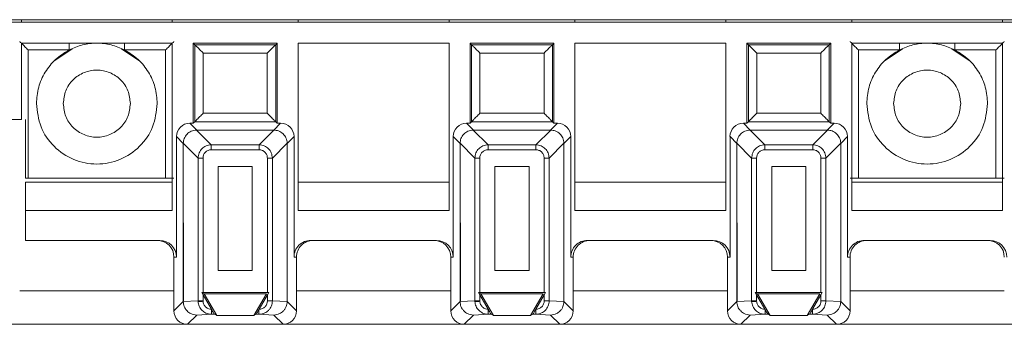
# Paper-space layout 'Blatt2' of a CAD drawing. Header units: millimetres. Extents: x 257 to 862, y 404 to 535.
# Tile 22 of 36: x 646 to 705, y 408 to 426. Entities that reach past the tile are written whole.
import ezdxf

# ---------------------------------------------------------------- set-up
doc = ezdxf.new("R2010")
doc.units = ezdxf.units.MM

psp = doc.layouts.new('Blatt2')

# ---------------------------------------------------------------- linework, layer by layer
at = {"color": 7, "linetype": 'Continuous', "lineweight": 15}
for p, q in [((259.333, 425.89), (826.511, 425.89)), ((807.233, 425.74), (642.233, 425.74)), ((645.983, 425.89), (645.983, 425.74)), ((654.983, 425.89), (654.983, 425.74)), ((662.483, 425.89), (662.483, 425.74)), ((671.483, 425.89), (671.483, 425.74)), ((678.983, 425.89), (678.983, 425.74)), ((687.983, 425.89), (687.983, 425.74)), ((695.483, 425.89), (695.483, 425.74)), ((704.483, 425.89), (704.483, 425.74)), ((645.983, 424.49), (645.983, 419.94)), ((654.983, 424.49), (645.983, 424.49)), ((654.983, 414.516), (654.983, 424.49)), ((661.233, 424.49), (656.233, 424.49)), ((656.233, 424.49), (656.322, 424.401)), ((656.233, 424.49), (656.233, 419.724)), ((661.144, 424.401), (656.322, 424.401)), ((656.322, 424.401), (656.322, 419.813)), ((661.233, 424.49), (661.144, 424.401)), ((661.144, 419.813), (661.144, 424.401)), ((661.233, 419.724), (661.233, 424.49)), ((662.483, 424.49), (662.483, 414.516)), ((671.483, 424.49), (662.483, 424.49)), ((671.483, 414.516), (671.483, 424.49)), ((677.733, 424.49), (672.733, 424.49)), ((672.733, 424.49), (672.822, 424.401)), ((672.733, 424.49), (672.733, 419.724)), ((677.644, 424.401), (672.822, 424.401)), ((672.822, 424.401), (672.822, 419.813)), ((677.733, 424.49), (677.644, 424.401)), ((677.644, 419.813), (677.644, 424.401)), ((677.733, 419.724), (677.733, 424.49)), ((678.983, 424.49), (678.983, 414.516)), ((687.983, 424.49), (678.983, 424.49)), ((687.983, 414.516), (687.983, 424.49)), ((689.233, 424.49), (689.233, 419.724)), ((689.233, 424.49), (689.322, 424.401)), ((694.233, 424.49), (689.233, 424.49)), ((689.322, 424.401), (689.322, 419.813)), ((694.144, 424.401), (689.322, 424.401)), ((694.233, 424.49), (694.144, 424.401)), ((694.144, 419.813), (694.144, 424.401)), ((694.233, 419.724), (694.233, 424.49)), ((695.483, 424.49), (695.483, 414.516)), ((704.483, 424.49), (695.483, 424.49)), ((704.483, 414.516), (704.483, 424.49)), ((646.385, 424.087), (648.829, 424.087)), ((646.385, 424.087), (646.385, 416.446)), ((649.02, 424.159), (647.979, 423.463)), ((652.986, 423.463), (651.946, 424.159)), ((652.137, 424.087), (654.581, 424.087)), ((654.581, 416.446), (654.581, 424.087)), ((660.644, 423.901), (656.822, 423.901)), ((656.822, 423.901), (656.822, 420.313)), ((660.644, 420.313), (660.644, 423.901)), ((677.144, 423.901), (673.322, 423.901)), ((673.322, 423.901), (673.322, 420.313)), ((677.144, 420.313), (677.144, 423.901)), ((693.644, 423.901), (689.822, 423.901)), ((689.822, 423.901), (689.822, 420.313)), ((693.644, 420.313), (693.644, 423.901)), ((695.885, 424.087), (698.329, 424.087)), ((695.885, 424.087), (695.885, 416.446)), ((698.52, 424.159), (697.479, 423.463)), ((702.486, 423.463), (701.446, 424.159)), ((701.637, 424.087), (704.081, 424.087)), ((704.081, 416.446), (704.081, 424.087)), ((656.822, 420.313), (660.644, 420.313)), ((673.322, 420.313), (677.144, 420.313)), ((689.822, 420.313), (693.644, 420.313)), ((645.983, 419.94), (642.233, 419.94)), ((646.233, 419.94), (646.233, 416.446)), ((656.437, 419.315), (656.029, 419.724)), ((656.233, 419.724), (656.029, 419.724)), ((656.322, 419.813), (656.233, 419.724)), ((661.144, 419.813), (656.322, 419.813)), ((661.029, 419.315), (661.437, 419.724)), ((661.233, 419.724), (661.144, 419.813)), ((661.437, 419.724), (661.233, 419.724)), ((672.937, 419.315), (672.529, 419.724)), ((672.733, 419.724), (672.529, 419.724)), ((672.822, 419.813), (672.733, 419.724)), ((677.644, 419.813), (672.822, 419.813)), ((677.529, 419.315), (677.937, 419.724)), ((677.733, 419.724), (677.644, 419.813)), ((677.937, 419.724), (677.733, 419.724)), ((689.437, 419.315), (689.029, 419.724)), ((689.233, 419.724), (689.029, 419.724)), ((689.322, 419.813), (689.233, 419.724)), ((694.144, 419.813), (689.322, 419.813)), ((694.029, 419.315), (694.437, 419.724)), ((694.233, 419.724), (694.144, 419.813)), ((694.437, 419.724), (694.233, 419.724)), ((657.305, 418.434), (656.424, 419.315)), ((656.437, 419.315), (656.424, 419.315)), ((656.437, 419.315), (661.029, 419.315)), ((660.161, 418.434), (661.042, 419.315)), ((661.029, 419.315), (661.042, 419.315)), ((673.805, 418.434), (672.924, 419.315)), ((672.937, 419.315), (672.924, 419.315)), ((672.937, 419.315), (677.529, 419.315)), ((676.661, 418.434), (677.542, 419.315)), ((677.529, 419.315), (677.542, 419.315)), ((690.305, 418.434), (689.424, 419.315)), ((689.437, 419.315), (689.424, 419.315)), ((689.437, 419.315), (694.029, 419.315)), ((693.161, 418.434), (694.042, 419.315)), ((694.029, 419.315), (694.042, 419.315)), ((655.637, 418.515), (655.229, 418.924)), ((655.229, 418.924), (655.229, 411.74)), ((655.637, 418.529), (656.518, 417.648)), ((655.637, 418.529), (655.637, 418.515)), ((655.637, 418.515), (655.654, 409.094)), ((655.637, 409.094), (655.637, 418.515)), ((661.829, 418.529), (660.948, 417.648)), ((662.237, 418.924), (661.829, 418.515)), ((661.829, 418.529), (661.829, 418.515)), ((661.829, 418.515), (661.829, 409.094)), ((662.237, 411.74), (662.237, 418.924)), ((672.137, 418.515), (671.729, 418.924)), ((671.729, 418.924), (671.729, 411.74)), ((672.137, 418.529), (673.018, 417.648)), ((672.137, 418.529), (672.137, 418.515)), ((672.137, 418.515), (672.154, 409.094)), ((672.137, 409.094), (672.137, 418.515)), ((678.329, 418.529), (677.448, 417.648)), ((678.737, 418.924), (678.329, 418.515)), ((678.329, 418.529), (678.329, 418.515)), ((678.329, 418.515), (678.329, 409.094)), ((678.737, 411.74), (678.737, 418.924)), ((688.637, 418.515), (688.229, 418.924)), ((688.229, 418.924), (688.229, 411.74)), ((688.637, 418.529), (689.518, 417.648)), ((688.637, 418.529), (688.637, 418.515)), ((688.637, 418.515), (688.654, 409.094)), ((688.637, 409.094), (688.637, 418.515)), ((694.829, 418.529), (693.948, 417.648)), ((695.237, 418.924), (694.829, 418.515)), ((694.829, 418.529), (694.829, 418.515)), ((694.829, 418.515), (694.829, 409.094)), ((695.237, 411.74), (695.237, 418.924)), ((657.305, 418.139), (657.305, 418.434)), ((657.305, 418.434), (660.161, 418.434)), ((657.305, 418.139), (660.161, 418.139)), ((660.161, 418.139), (660.161, 418.434)), ((673.805, 418.139), (673.805, 418.434)), ((673.805, 418.434), (676.661, 418.434)), ((673.805, 418.139), (676.661, 418.139)), ((676.661, 418.139), (676.661, 418.434)), ((690.305, 418.139), (690.305, 418.434)), ((690.305, 418.434), (693.161, 418.434)), ((690.305, 418.139), (693.161, 418.139)), ((693.161, 418.139), (693.161, 418.434)), ((656.813, 417.648), (656.518, 417.648)), ((656.518, 409.134), (656.518, 417.648)), ((656.813, 409.637), (656.813, 417.648)), ((660.948, 417.648), (660.653, 417.648)), ((660.653, 417.648), (660.653, 409.637)), ((660.948, 417.648), (660.948, 409.134)), ((673.313, 417.648), (673.018, 417.648)), ((673.018, 409.134), (673.018, 417.648)), ((673.313, 409.637), (673.313, 417.648)), ((677.448, 417.648), (677.153, 417.648)), ((677.153, 417.648), (677.153, 409.637)), ((677.448, 417.648), (677.448, 409.134)), ((689.813, 417.648), (689.518, 417.648)), ((689.518, 409.134), (689.518, 417.648)), ((689.813, 409.637), (689.813, 417.648)), ((693.948, 417.648), (693.653, 417.648)), ((693.653, 417.648), (693.653, 409.637)), ((693.948, 417.648), (693.948, 409.134)), ((657.719, 410.937), (657.719, 417.134)), ((657.719, 417.134), (659.747, 417.134)), ((659.747, 417.134), (659.747, 410.937)), ((674.219, 410.937), (674.219, 417.134)), ((674.219, 417.134), (676.247, 417.134)), ((676.247, 417.134), (676.247, 410.937)), ((690.719, 410.937), (690.719, 417.134)), ((690.719, 417.134), (692.747, 417.134)), ((692.747, 417.134), (692.747, 410.937)), ((646.385, 416.446), (646.233, 416.446)), ((646.233, 416.213), (646.233, 414.516)), ((654.983, 416.213), (646.233, 416.213)), ((654.581, 416.446), (646.385, 416.446)), ((671.483, 416.213), (662.483, 416.213)), ((687.983, 416.213), (678.983, 416.213)), ((704.483, 416.213), (695.483, 416.213)), ((704.081, 416.446), (695.885, 416.446)), ((646.233, 414.516), (654.983, 414.516)), ((646.233, 412.74), (646.233, 414.516)), ((662.483, 414.516), (671.483, 414.516)), ((678.983, 414.516), (687.983, 414.516)), ((695.483, 414.516), (704.483, 414.516)), ((654.229, 412.74), (646.233, 412.74)), ((670.729, 412.74), (663.237, 412.74)), ((687.229, 412.74), (679.737, 412.74)), ((703.729, 412.74), (696.237, 412.74)), ((655.229, 411.74), (655.083, 411.74)), ((655.083, 411.74), (655.083, 408.54)), ((662.383, 411.74), (662.237, 411.74)), ((662.383, 408.54), (662.383, 411.74)), ((671.729, 411.74), (671.583, 411.74)), ((671.583, 411.74), (671.583, 408.54)), ((678.883, 411.74), (678.737, 411.74)), ((678.883, 408.54), (678.883, 411.74)), ((688.229, 411.74), (688.083, 411.74)), ((688.083, 411.74), (688.083, 408.54)), ((695.383, 411.74), (695.237, 411.74)), ((695.383, 408.54), (695.383, 411.74)), ((659.747, 410.937), (657.719, 410.937)), ((676.247, 410.937), (674.219, 410.937)), ((692.747, 410.937), (690.719, 410.937)), ((656.518, 409.134), (655.637, 409.093)), ((656.518, 409.134), (656.813, 409.134)), ((656.518, 409.134), (656.519, 409.097)), ((656.733, 409.637), (656.876, 409.554)), ((656.813, 409.498), (656.733, 409.637)), ((656.733, 409.637), (656.813, 409.637)), ((660.653, 409.637), (656.813, 409.637)), ((657.312, 408.635), (656.813, 409.498)), ((656.813, 409.134), (656.813, 409.498)), ((656.814, 409.111), (656.813, 409.134)), ((656.876, 409.554), (657.627, 408.254)), ((660.589, 409.554), (656.876, 409.554)), ((659.839, 408.254), (660.589, 409.554)), ((660.653, 409.498), (660.154, 408.635)), ((660.733, 409.637), (660.653, 409.498)), ((660.653, 409.637), (660.733, 409.637)), ((660.653, 409.498), (660.653, 409.134)), ((660.653, 409.134), (660.948, 409.134)), ((660.948, 409.134), (661.829, 409.093)), ((673.018, 409.134), (672.137, 409.093)), ((673.018, 409.134), (673.313, 409.134)), ((673.018, 409.134), (673.019, 409.097)), ((673.233, 409.637), (673.376, 409.554)), ((673.313, 409.498), (673.233, 409.637)), ((673.233, 409.637), (673.313, 409.637)), ((677.153, 409.637), (673.313, 409.637)), ((673.812, 408.635), (673.313, 409.498)), ((673.313, 409.134), (673.313, 409.498)), ((673.314, 409.111), (673.313, 409.134)), ((673.376, 409.554), (674.127, 408.254)), ((677.089, 409.554), (673.376, 409.554)), ((676.339, 408.254), (677.089, 409.554)), ((677.153, 409.498), (676.654, 408.635)), ((677.233, 409.637), (677.153, 409.498)), ((677.153, 409.637), (677.233, 409.637)), ((677.153, 409.498), (677.153, 409.134)), ((677.153, 409.134), (677.448, 409.134)), ((677.448, 409.134), (678.329, 409.093)), ((689.518, 409.134), (688.637, 409.093)), ((689.518, 409.134), (689.813, 409.134)), ((689.518, 409.134), (689.519, 409.097)), ((689.733, 409.637), (689.876, 409.554)), ((689.813, 409.498), (689.733, 409.637)), ((689.733, 409.637), (689.813, 409.637)), ((693.653, 409.637), (689.813, 409.637)), ((690.312, 408.635), (689.813, 409.498)), ((689.813, 409.134), (689.813, 409.498)), ((689.814, 409.111), (689.813, 409.134)), ((689.876, 409.554), (690.627, 408.254)), ((693.589, 409.554), (689.876, 409.554)), ((692.839, 408.254), (693.589, 409.554)), ((693.653, 409.498), (693.154, 408.635)), ((693.733, 409.637), (693.653, 409.498)), ((693.653, 409.637), (693.733, 409.637)), ((693.653, 409.498), (693.653, 409.134)), ((693.653, 409.134), (693.948, 409.134)), ((693.948, 409.134), (694.829, 409.093)), ((655.083, 408.54), (655.637, 409.094)), ((655.654, 409.094), (655.637, 409.093)), ((655.637, 409.094), (655.637, 409.093)), ((657.322, 408.618), (657.312, 408.635)), ((657.321, 408.617), (657.321, 408.335)), ((660.154, 408.635), (660.144, 408.618)), ((660.145, 408.335), (660.145, 408.618)), ((661.829, 409.094), (661.829, 409.093)), ((661.829, 409.094), (662.383, 408.54)), ((671.583, 408.54), (672.137, 409.094)), ((672.154, 409.094), (672.137, 409.093)), ((672.137, 409.094), (672.137, 409.093)), ((673.822, 408.618), (673.812, 408.635)), ((673.821, 408.617), (673.821, 408.335)), ((676.654, 408.635), (676.644, 408.618)), ((676.645, 408.335), (676.645, 408.618)), ((678.329, 409.094), (678.329, 409.093)), ((678.329, 409.094), (678.883, 408.54)), ((688.083, 408.54), (688.637, 409.094)), ((688.654, 409.094), (688.637, 409.093)), ((688.637, 409.094), (688.637, 409.093)), ((690.322, 408.618), (690.312, 408.635)), ((690.321, 408.617), (690.321, 408.335)), ((693.154, 408.635), (693.144, 408.618)), ((693.145, 408.335), (693.145, 408.618)), ((694.829, 409.094), (694.829, 409.093)), ((694.829, 409.094), (695.383, 408.54)), ((656.436, 408.293), (655.883, 407.74)), ((657.321, 408.335), (656.436, 408.293)), ((657.488, 408.335), (657.321, 408.335)), ((657.627, 408.254), (657.488, 408.335)), ((659.839, 408.254), (657.627, 408.254)), ((659.978, 408.335), (659.839, 408.254)), ((660.145, 408.335), (659.978, 408.335)), ((661.029, 408.293), (660.145, 408.335)), ((661.029, 408.293), (661.583, 407.74)), ((672.936, 408.293), (672.383, 407.74)), ((673.821, 408.335), (672.936, 408.293)), ((673.988, 408.335), (673.821, 408.335)), ((674.127, 408.254), (673.988, 408.335)), ((676.339, 408.254), (674.127, 408.254)), ((676.478, 408.335), (676.339, 408.254)), ((676.645, 408.335), (676.478, 408.335)), ((677.529, 408.293), (676.645, 408.335)), ((677.529, 408.293), (678.083, 407.74)), ((689.436, 408.293), (688.883, 407.74)), ((690.321, 408.335), (689.436, 408.293)), ((690.488, 408.335), (690.321, 408.335)), ((690.627, 408.254), (690.488, 408.335)), ((692.839, 408.254), (690.627, 408.254)), ((692.978, 408.335), (692.839, 408.254)), ((693.145, 408.335), (692.978, 408.335)), ((694.029, 408.293), (693.145, 408.335)), ((694.029, 408.293), (694.583, 407.74)), ((645.083, 407.74), (655.883, 407.74)), ((655.883, 407.74), (661.583, 407.74)), ((661.583, 407.74), (672.383, 407.74)), ((672.383, 407.74), (678.083, 407.74)), ((678.083, 407.74), (688.883, 407.74)), ((688.883, 407.74), (694.583, 407.74)), ((694.583, 407.74), (705.383, 407.74))]:
    psp.add_line(p, q, dxfattribs=at)
at = {"color": 8, "linetype": 'Continuous', "lineweight": 15}
for p, q in [((648.829, 424.49), (648.829, 424.087)), ((652.137, 424.49), (652.137, 424.087)), ((698.329, 424.49), (698.329, 424.087)), ((701.637, 424.49), (701.637, 424.087)), ((645.883, 409.74), (655.083, 409.74)), ((655.637, 409.74), (655.653, 409.74)), ((662.383, 409.74), (671.583, 409.74)), ((672.137, 409.74), (672.153, 409.74)), ((678.883, 409.74), (688.083, 409.74)), ((688.637, 409.74), (688.653, 409.74)), ((695.383, 409.74), (704.583, 409.74))]:
    psp.add_line(p, q, dxfattribs=at)
at = {"color": 7, "linetype": 'Continuous', "lineweight": 15, "flags": 128}
for points in [[(656.814, 409.111), (656.762, 409.108), (656.712, 409.106), (656.665, 409.104), (656.622, 409.102), (656.585, 409.1), (656.555, 409.099), (656.533, 409.098), (656.519, 409.097)], [(673.314, 409.111), (673.262, 409.108), (673.212, 409.106), (673.165, 409.104), (673.122, 409.102), (673.085, 409.1), (673.055, 409.099), (673.033, 409.098), (673.019, 409.097)], [(689.814, 409.111), (689.762, 409.108), (689.712, 409.106), (689.665, 409.104), (689.622, 409.102), (689.585, 409.1), (689.555, 409.099), (689.533, 409.098), (689.519, 409.097)]]:
    psp.add_lwpolyline(points, dxfattribs=at)
at = {"color": 7, "linetype": 'Continuous', "lineweight": 15}
for centre, major_axis, ratio, start_param, end_param in [((656.029, 418.924), (-0.566, 0.566), 0.999924, 5.497825, 7.068545), ((661.437, 418.924), (0.566, 0.566), 0.999924, 5.497825, 7.068545), ((672.529, 418.924), (-0.566, 0.566), 0.999924, 5.497825, 7.068545), ((677.937, 418.924), (0.566, 0.566), 0.999924, 5.497825, 7.068545), ((689.029, 418.924), (-0.566, 0.566), 0.999924, 5.497825, 7.068545), ((694.437, 418.924), (0.566, 0.566), 0.999924, 5.497825, 7.068545), ((654.083, 411.74), (1, 0), 0.999962, 0, 1.570796), ((654.229, 411.74), (1, 0), 0.999962, 0, 1.570796), ((663.237, 411.74), (1, 0), 0.999962, 1.570796, 3.141593), ((663.383, 411.74), (1, 0), 0.999962, 1.570796, 3.141593), ((670.583, 411.74), (1, 0), 0.999962, 0, 1.570796), ((670.729, 411.74), (1, 0), 0.999962, 0, 1.570796), ((679.737, 411.74), (1, 0), 0.999962, 1.570796, 3.141593), ((679.883, 411.74), (1, 0), 0.999962, 1.570796, 3.141593), ((687.083, 411.74), (1, 0), 0.999962, 0, 1.570796), ((687.229, 411.74), (1, 0), 0.999962, 0, 1.570796), ((696.237, 411.74), (1, 0), 0.999962, 1.570796, 3.141593), ((696.383, 411.74), (1, 0), 0.999962, 1.570796, 3.141593), ((703.583, 411.74), (1, 0), 0.999962, 0, 1.570796), ((703.729, 411.74), (1, 0), 0.999962, 0, 1.570796), ((655.883, 408.54), (-0.566, -0.566), 0.999924, 5.497825, 7.068545), ((661.583, 408.54), (0.566, -0.566), 0.999924, 5.497825, 7.068545), ((672.383, 408.54), (-0.566, -0.566), 0.999924, 5.497825, 7.068545), ((678.083, 408.54), (0.566, -0.566), 0.999924, 5.497825, 7.068545), ((688.883, 408.54), (-0.566, -0.566), 0.999924, 5.497825, 7.068545), ((694.583, 408.54), (0.566, -0.566), 0.999924, 5.497825, 7.068545)]:
    psp.add_ellipse(centre, major_axis=major_axis, ratio=ratio, start_param=start_param, end_param=end_param, dxfattribs=at)
for points, knots in [([(645.885, 424.587), (645.887, 424.586), (645.889, 424.583), (645.917, 424.555), (645.963, 424.51), (646.049, 424.423), (646.192, 424.28), (646.319, 424.153), (646.385, 424.087)], [0, 0, 0, 0, 0.09354, 0.201318, 0.314143, 0.439092, 0.70875, 1, 1, 1, 1]), ([(652.137, 424.087), (651.873, 424.201), (651.346, 424.43), (650.483, 424.52), (649.62, 424.43), (649.093, 424.201), (648.829, 424.087)], [0, 0, 0, 0, 0.250003, 0.500004, 0.749997, 1, 1, 1, 1]), ([(654.581, 424.087), (654.646, 424.153), (654.773, 424.28), (654.916, 424.423), (655.003, 424.509), (655.048, 424.554), (655.076, 424.583), (655.079, 424.586), (655.081, 424.587)], [0, 0, 0, 0, 0.291313, 0.561029, 0.685102, 0.797988, 0.90197, 1, 1, 1, 1]), ([(656.322, 424.401), (656.324, 424.398), (656.328, 424.394), (656.36, 424.362), (656.409, 424.313), (656.501, 424.222), (656.641, 424.081), (656.762, 423.96), (656.822, 423.901)], [0, 0, 0, 0, 0.101459, 0.20991, 0.328451, 0.459452, 0.734496, 1, 1, 1, 1]), ([(661.144, 424.401), (661.142, 424.398), (661.137, 424.394), (661.105, 424.363), (661.056, 424.313), (660.965, 424.222), (660.824, 424.081), (660.703, 423.96), (660.644, 423.901)], [0, 0, 0, 0, 0.101457, 0.2099, 0.328441, 0.459452, 0.734498, 1, 1, 1, 1]), ([(672.822, 424.401), (672.824, 424.398), (672.828, 424.394), (672.86, 424.362), (672.909, 424.313), (673.001, 424.222), (673.141, 424.081), (673.262, 423.96), (673.322, 423.901)], [0, 0, 0, 0, 0.101456, 0.2099071, 0.3284488, 0.4594502, 0.7344947, 1, 1, 1, 1]), ([(677.644, 424.401), (677.642, 424.398), (677.637, 424.394), (677.605, 424.363), (677.556, 424.313), (677.465, 424.222), (677.324, 424.081), (677.203, 423.96), (677.144, 423.901)], [0, 0, 0, 0, 0.101456, 0.209907, 0.328447, 0.459457, 0.734501, 1, 1, 1, 1]), ([(689.322, 424.401), (689.324, 424.398), (689.328, 424.394), (689.36, 424.362), (689.409, 424.313), (689.501, 424.222), (689.641, 424.081), (689.762, 423.96), (689.822, 423.901)], [0, 0, 0, 0, 0.101456, 0.2099071, 0.3284488, 0.4594502, 0.7344947, 1, 1, 1, 1]), ([(694.144, 424.401), (694.142, 424.398), (694.137, 424.394), (694.105, 424.363), (694.056, 424.313), (693.965, 424.222), (693.824, 424.081), (693.703, 423.96), (693.644, 423.901)], [0, 0, 0, 0, 0.101456, 0.209907, 0.328447, 0.459457, 0.734501, 1, 1, 1, 1]), ([(695.385, 424.587), (695.387, 424.586), (695.39, 424.582), (695.42, 424.552), (695.467, 424.505), (695.557, 424.415), (695.699, 424.273), (695.823, 424.15), (695.885, 424.087)], [0, 0, 0, 0, 0.100592, 0.207678, 0.324403, 0.45321, 0.724526, 1, 1, 1, 1]), ([(701.637, 424.087), (701.373, 424.201), (700.846, 424.43), (699.983, 424.52), (699.12, 424.43), (698.593, 424.201), (698.329, 424.087)], [0, 0, 0, 0, 0.2499949, 0.4999959, 0.749997, 1, 1, 1, 1]), ([(704.081, 424.087), (704.143, 424.15), (704.266, 424.273), (704.408, 424.415), (704.498, 424.505), (704.546, 424.552), (704.576, 424.582), (704.579, 424.586), (704.581, 424.587)], [0, 0, 0, 0, 0.275472, 0.546806, 0.675574, 0.792288, 0.899381, 1, 1, 1, 1]), ([(648.829, 424.087), (648.55, 423.913), (647.99, 423.566), (647.374, 422.782), (646.961, 421.874), (646.909, 421.218), (646.883, 420.89)], [0, 0, 0, 0, 0.250001, 0.500001, 0.750001, 1, 1, 1, 1]), ([(654.083, 420.89), (654.057, 421.218), (654.005, 421.874), (653.592, 422.782), (652.976, 423.566), (652.416, 423.913), (652.137, 424.087)], [0, 0, 0, 0, 0.25, 0.500001, 0.749998, 1, 1, 1, 1]), ([(698.329, 424.087), (698.05, 423.913), (697.49, 423.566), (696.874, 422.782), (696.461, 421.874), (696.409, 421.218), (696.383, 420.89)], [0, 0, 0, 0, 0.249996, 0.499998, 0.749999, 1, 1, 1, 1]), ([(703.583, 420.89), (703.557, 421.218), (703.505, 421.874), (703.092, 422.782), (702.476, 423.566), (701.916, 423.913), (701.637, 424.087)], [0, 0, 0, 0, 0.249999, 0.499999, 0.749999, 1, 1, 1, 1]), ([(648.483, 420.89), (648.513, 421.151), (648.573, 421.675), (649.036, 422.341), (649.697, 422.785), (650.483, 422.942), (651.269, 422.785), (651.93, 422.341), (652.393, 421.675), (652.453, 421.151), (652.483, 420.89)], [0, 0, 0, 0, 0.125, 0.249999, 0.375, 0.499998, 0.625, 0.750001, 0.875, 1, 1, 1, 1]), ([(697.983, 420.89), (698.013, 421.151), (698.073, 421.675), (698.536, 422.341), (699.197, 422.785), (699.983, 422.942), (700.769, 422.785), (701.43, 422.341), (701.893, 421.675), (701.953, 421.151), (701.983, 420.89)], [0, 0, 0, 0, 0.125, 0.250001, 0.374999, 0.500001, 0.624999, 0.75, 0.874999, 1, 1, 1, 1]), ([(646.883, 420.89), (646.937, 420.418), (647.045, 419.476), (647.878, 418.278), (649.068, 417.477), (650.483, 417.196), (651.898, 417.477), (653.088, 418.278), (653.921, 419.476), (654.029, 420.418), (654.083, 420.89)], [0, 0, 0, 0, 0.125, 0.250001, 0.375001, 0.499999, 0.625, 0.75, 0.875, 1, 1, 1, 1]), ([(652.483, 420.89), (652.453, 420.628), (652.393, 420.104), (651.93, 419.439), (651.269, 418.994), (650.483, 418.838), (649.697, 418.994), (649.036, 419.439), (648.573, 420.104), (648.513, 420.628), (648.483, 420.89)], [0, 0, 0, 0, 0.1249996, 0.2499986, 0.3749998, 0.5000023, 0.6250002, 0.7500014, 0.8750004, 1, 1, 1, 1]), ([(696.383, 420.89), (696.437, 420.418), (696.545, 419.476), (697.378, 418.278), (698.568, 417.477), (699.983, 417.196), (701.398, 417.477), (702.588, 418.278), (703.421, 419.476), (703.529, 420.418), (703.583, 420.89)], [0, 0, 0, 0, 0.125, 0.25, 0.375, 0.500001, 0.624999, 0.749999, 0.875, 1, 1, 1, 1]), ([(701.983, 420.89), (701.953, 420.628), (701.893, 420.104), (701.43, 419.439), (700.769, 418.994), (699.983, 418.838), (699.197, 418.994), (698.536, 419.439), (698.073, 420.104), (698.013, 420.628), (697.983, 420.89)], [0, 0, 0, 0, 0.125001, 0.25, 0.375001, 0.499999, 0.625001, 0.749999, 0.875, 1, 1, 1, 1]), ([(656.322, 419.813), (656.323, 419.814), (656.327, 419.818), (656.354, 419.845), (656.4, 419.89), (656.486, 419.977), (656.629, 420.12), (656.756, 420.247), (656.822, 420.313)], [0, 0, 0, 0, 0.0851864, 0.1940353, 0.3072659, 0.4339466, 0.7060781, 1, 1, 1, 1]), ([(660.644, 420.313), (660.71, 420.247), (660.836, 420.12), (660.979, 419.978), (661.064, 419.892), (661.109, 419.847), (661.138, 419.819), (661.142, 419.815), (661.144, 419.813)], [0, 0, 0, 0, 0.293969, 0.566145, 0.688665, 0.800296, 0.903161, 1, 1, 1, 1]), ([(672.822, 419.813), (672.823, 419.814), (672.827, 419.818), (672.854, 419.845), (672.9, 419.89), (672.986, 419.977), (673.129, 420.12), (673.256, 420.247), (673.322, 420.313)], [0, 0, 0, 0, 0.085184, 0.194033, 0.307264, 0.433945, 0.706077, 1, 1, 1, 1]), ([(677.144, 420.313), (677.21, 420.247), (677.336, 420.12), (677.479, 419.978), (677.564, 419.892), (677.609, 419.847), (677.638, 419.819), (677.642, 419.815), (677.644, 419.813)], [0, 0, 0, 0, 0.293969, 0.566143, 0.688662, 0.800293, 0.903158, 1, 1, 1, 1]), ([(689.322, 419.813), (689.323, 419.814), (689.327, 419.818), (689.354, 419.845), (689.4, 419.89), (689.486, 419.977), (689.629, 420.12), (689.756, 420.247), (689.822, 420.313)], [0, 0, 0, 0, 0.085184, 0.194034, 0.307278, 0.433943, 0.706076, 1, 1, 1, 1]), ([(693.644, 420.313), (693.71, 420.247), (693.836, 420.12), (693.979, 419.978), (694.064, 419.892), (694.109, 419.847), (694.138, 419.819), (694.142, 419.815), (694.144, 419.813)], [0, 0, 0, 0, 0.293969, 0.566143, 0.688662, 0.800293, 0.903158, 1, 1, 1, 1]), ([(655.637, 418.529), (655.648, 418.622), (655.672, 418.819), (655.843, 419.08), (656.06, 419.234), (656.261, 419.303), (656.369, 419.311), (656.424, 419.315)], [0, 0, 0, 0, 0.22764, 0.484484, 0.734977, 0.865805, 1, 1, 1, 1]), ([(661.042, 419.315), (661.135, 419.304), (661.333, 419.28), (661.594, 419.109), (661.747, 418.892), (661.816, 418.691), (661.824, 418.583), (661.829, 418.529)], [0, 0, 0, 0, 0.227633, 0.484488, 0.734972, 0.865792, 1, 1, 1, 1]), ([(672.137, 418.529), (672.148, 418.622), (672.172, 418.819), (672.343, 419.08), (672.56, 419.234), (672.761, 419.303), (672.869, 419.311), (672.924, 419.315)], [0, 0, 0, 0, 0.22764, 0.484484, 0.734977, 0.865805, 1, 1, 1, 1]), ([(677.542, 419.315), (677.635, 419.304), (677.833, 419.28), (678.094, 419.109), (678.247, 418.892), (678.316, 418.691), (678.324, 418.583), (678.329, 418.529)], [0, 0, 0, 0, 0.227631, 0.484485, 0.734981, 0.865793, 1, 1, 1, 1]), ([(688.637, 418.529), (688.648, 418.622), (688.672, 418.819), (688.843, 419.08), (689.06, 419.234), (689.261, 419.303), (689.369, 419.311), (689.424, 419.315)], [0, 0, 0, 0, 0.2276473, 0.4844812, 0.7349972, 0.8658032, 1, 1, 1, 1]), ([(694.042, 419.315), (694.135, 419.304), (694.333, 419.28), (694.594, 419.109), (694.747, 418.892), (694.816, 418.691), (694.824, 418.583), (694.829, 418.529)], [0, 0, 0, 0, 0.227631, 0.484485, 0.734981, 0.865793, 1, 1, 1, 1]), ([(656.518, 417.648), (656.532, 417.753), (656.558, 417.958), (656.739, 418.214), (656.994, 418.395), (657.199, 418.421), (657.305, 418.434)], [0, 0, 0, 0, 0.256881, 0.499993, 0.743095, 1, 1, 1, 1]), ([(656.813, 417.648), (656.82, 417.709), (656.829, 417.804), (656.888, 417.917), (656.949, 417.994), (657.025, 418.057), (657.14, 418.121), (657.239, 418.132), (657.305, 418.139)], [0, 0, 0, 0, 0.238942, 0.364263, 0.492394, 0.617459, 0.745712, 1, 1, 1, 1]), ([(660.161, 418.434), (660.266, 418.421), (660.471, 418.395), (660.727, 418.214), (660.908, 417.958), (660.934, 417.753), (660.948, 417.648)], [0, 0, 0, 0, 0.256879, 0.500006, 0.743102, 1, 1, 1, 1]), ([(660.161, 418.139), (660.223, 418.133), (660.317, 418.123), (660.43, 418.064), (660.507, 418.003), (660.57, 417.928), (660.634, 417.812), (660.645, 417.713), (660.653, 417.648)], [0, 0, 0, 0, 0.23894, 0.364242, 0.492399, 0.61745, 0.74572, 1, 1, 1, 1]), ([(673.018, 417.648), (673.032, 417.753), (673.058, 417.958), (673.239, 418.214), (673.494, 418.395), (673.699, 418.421), (673.805, 418.434)], [0, 0, 0, 0, 0.256883, 0.500011, 0.743117, 1, 1, 1, 1]), ([(673.313, 417.648), (673.32, 417.709), (673.329, 417.804), (673.388, 417.917), (673.449, 417.994), (673.525, 418.057), (673.64, 418.121), (673.739, 418.132), (673.805, 418.139)], [0, 0, 0, 0, 0.238943, 0.364264, 0.492396, 0.617461, 0.745749, 1, 1, 1, 1]), ([(676.661, 418.434), (676.766, 418.421), (676.971, 418.395), (677.227, 418.214), (677.408, 417.958), (677.434, 417.753), (677.448, 417.648)], [0, 0, 0, 0, 0.256879, 0.500006, 0.743102, 1, 1, 1, 1]), ([(676.661, 418.139), (676.723, 418.133), (676.817, 418.123), (676.93, 418.064), (677.007, 418.003), (677.07, 417.928), (677.134, 417.812), (677.145, 417.713), (677.153, 417.648)], [0, 0, 0, 0, 0.238937, 0.364239, 0.492394, 0.617443, 0.74573, 1, 1, 1, 1]), ([(689.518, 417.648), (689.532, 417.753), (689.558, 417.958), (689.739, 418.214), (689.994, 418.395), (690.199, 418.421), (690.305, 418.434)], [0, 0, 0, 0, 0.256883, 0.500011, 0.743117, 1, 1, 1, 1]), ([(689.813, 417.648), (689.82, 417.709), (689.829, 417.804), (689.888, 417.917), (689.949, 417.994), (690.025, 418.057), (690.14, 418.121), (690.239, 418.132), (690.305, 418.139)], [0, 0, 0, 0, 0.238943, 0.364264, 0.492396, 0.617461, 0.745749, 1, 1, 1, 1]), ([(693.161, 418.434), (693.266, 418.421), (693.471, 418.395), (693.727, 418.214), (693.908, 417.958), (693.934, 417.753), (693.948, 417.648)], [0, 0, 0, 0, 0.256879, 0.500006, 0.743102, 1, 1, 1, 1]), ([(693.161, 418.139), (693.223, 418.133), (693.317, 418.123), (693.43, 418.064), (693.507, 418.003), (693.57, 417.928), (693.634, 417.812), (693.645, 417.713), (693.653, 417.648)], [0, 0, 0, 0, 0.238936, 0.364272, 0.492396, 0.617445, 0.745731, 1, 1, 1, 1]), ([(655.081, 416.442), (655.078, 416.442), (655.073, 416.443), (655.031, 416.443), (654.971, 416.444), (654.877, 416.445), (654.745, 416.446), (654.632, 416.446), (654.581, 416.446)], [0, 0, 0, 0, 0.156104, 0.303392, 0.441857, 0.571495, 0.80325, 1, 1, 1, 1]), ([(695.885, 416.446), (695.833, 416.446), (695.72, 416.446), (695.588, 416.445), (695.494, 416.444), (695.435, 416.443), (695.393, 416.443), (695.388, 416.442), (695.385, 416.442)], [0, 0, 0, 0, 0.197892, 0.430004, 0.559557, 0.697727, 0.84455, 1, 1, 1, 1]), ([(704.581, 416.442), (704.578, 416.442), (704.573, 416.443), (704.531, 416.443), (704.471, 416.444), (704.377, 416.445), (704.245, 416.446), (704.132, 416.446), (704.081, 416.446)], [0, 0, 0, 0, 0.156103, 0.303389, 0.441852, 0.571462, 0.803214, 1, 1, 1, 1]), ([(660.948, 409.134), (660.936, 409.032), (660.919, 408.876), (660.818, 408.691), (660.694, 408.537), (660.527, 408.42), (660.328, 408.347), (660.208, 408.339), (660.145, 408.335)], [0, 0, 0, 0, 0.2426878, 0.3691606, 0.4987765, 0.7136806, 0.8480057, 1, 1, 1, 1]), ([(660.653, 409.134), (660.646, 409.072), (660.632, 408.944), (660.519, 408.78), (660.353, 408.661), (660.221, 408.644), (660.154, 408.635)], [0, 0, 0, 0, 0.237089, 0.48988, 0.744303, 1, 1, 1, 1]), ([(677.448, 409.134), (677.436, 409.032), (677.419, 408.876), (677.318, 408.691), (677.194, 408.537), (677.027, 408.42), (676.828, 408.347), (676.708, 408.339), (676.645, 408.335)], [0, 0, 0, 0, 0.242682, 0.369165, 0.49878, 0.713682, 0.848007, 1, 1, 1, 1]), ([(677.153, 409.134), (677.146, 409.072), (677.132, 408.944), (677.019, 408.78), (676.853, 408.661), (676.721, 408.644), (676.654, 408.635)], [0, 0, 0, 0, 0.237089, 0.48988, 0.744303, 1, 1, 1, 1]), ([(693.948, 409.134), (693.936, 409.032), (693.919, 408.876), (693.818, 408.691), (693.694, 408.537), (693.527, 408.42), (693.328, 408.347), (693.208, 408.339), (693.145, 408.335)], [0, 0, 0, 0, 0.242687, 0.369173, 0.498791, 0.713699, 0.848027, 1, 1, 1, 1]), ([(693.653, 409.134), (693.646, 409.072), (693.632, 408.944), (693.519, 408.78), (693.353, 408.661), (693.221, 408.644), (693.154, 408.635)], [0, 0, 0, 0, 0.237089, 0.48988, 0.744303, 1, 1, 1, 1]), ([(655.637, 409.093), (655.648, 408.993), (655.664, 408.841), (655.761, 408.656), (655.884, 408.501), (656.05, 408.382), (656.249, 408.307), (656.371, 408.298), (656.436, 408.293)], [0, 0, 0, 0, 0.235999, 0.362251, 0.493713, 0.707339, 0.843902, 1, 1, 1, 1]), ([(657.321, 408.335), (657.259, 408.339), (657.143, 408.347), (656.95, 408.415), (656.744, 408.555), (656.566, 408.797), (656.535, 408.999), (656.519, 409.097)], [0, 0, 0, 0, 0.152119, 0.286605, 0.501811, 0.757421, 1, 1, 1, 1]), ([(657.312, 408.635), (657.309, 408.635), (657.255, 408.632), (657.134, 408.661), (656.971, 408.753), (656.871, 408.889), (656.824, 409.012), (656.817, 409.078), (656.814, 409.111)], [0, 0, 0, 0, 0.0095993, 0.217231, 0.4793134, 0.7395808, 0.8690811, 1, 1, 1, 1]), ([(657.488, 408.335), (657.487, 408.336), (657.486, 408.338), (657.472, 408.36), (657.441, 408.413), (657.386, 408.507), (657.343, 408.58), (657.322, 408.618)], [0, 0, 0, 0, 0.109836, 0.2275, 0.473881, 0.733763, 1, 1, 1, 1]), ([(660.144, 408.618), (660.124, 408.582), (660.082, 408.51), (660.027, 408.417), (659.995, 408.362), (659.98, 408.338), (659.979, 408.336), (659.978, 408.335)], [0, 0, 0, 0, 0.255153, 0.515364, 0.762113, 0.881091, 1, 1, 1, 1]), ([(661.829, 409.093), (661.817, 408.99), (661.8, 408.833), (661.698, 408.645), (661.574, 408.494), (661.41, 408.38), (661.215, 408.306), (661.094, 408.298), (661.029, 408.293)], [0, 0, 0, 0, 0.244674, 0.372916, 0.504779, 0.710609, 0.844967, 1, 1, 1, 1]), ([(672.137, 409.093), (672.148, 408.993), (672.164, 408.841), (672.261, 408.656), (672.384, 408.501), (672.55, 408.382), (672.749, 408.307), (672.871, 408.298), (672.936, 408.293)], [0, 0, 0, 0, 0.235999, 0.362251, 0.493713, 0.707339, 0.843902, 1, 1, 1, 1]), ([(673.821, 408.335), (673.759, 408.339), (673.643, 408.347), (673.45, 408.415), (673.244, 408.555), (673.066, 408.797), (673.035, 408.999), (673.019, 409.097)], [0, 0, 0, 0, 0.152119, 0.286605, 0.501811, 0.757421, 1, 1, 1, 1]), ([(673.812, 408.635), (673.809, 408.635), (673.755, 408.632), (673.634, 408.661), (673.471, 408.753), (673.371, 408.889), (673.324, 409.012), (673.317, 409.078), (673.314, 409.111)], [0, 0, 0, 0, 0.0095993, 0.217231, 0.4793134, 0.7395808, 0.8690811, 1, 1, 1, 1]), ([(673.988, 408.335), (673.987, 408.336), (673.986, 408.338), (673.972, 408.36), (673.941, 408.413), (673.886, 408.507), (673.843, 408.58), (673.822, 408.618)], [0, 0, 0, 0, 0.109836, 0.2275, 0.473881, 0.733763, 1, 1, 1, 1]), ([(676.644, 408.618), (676.624, 408.582), (676.582, 408.51), (676.527, 408.417), (676.495, 408.362), (676.48, 408.338), (676.479, 408.336), (676.478, 408.335)], [0, 0, 0, 0, 0.255126, 0.515367, 0.7621, 0.88109, 1, 1, 1, 1]), ([(678.329, 409.093), (678.317, 408.99), (678.3, 408.833), (678.198, 408.645), (678.074, 408.494), (677.91, 408.38), (677.715, 408.306), (677.594, 408.298), (677.529, 408.293)], [0, 0, 0, 0, 0.244672, 0.372914, 0.504762, 0.71061, 0.844968, 1, 1, 1, 1]), ([(688.637, 409.093), (688.648, 408.993), (688.664, 408.841), (688.761, 408.656), (688.884, 408.501), (689.05, 408.382), (689.249, 408.307), (689.371, 408.298), (689.436, 408.293)], [0, 0, 0, 0, 0.23599, 0.36224, 0.4937, 0.707321, 0.843882, 1, 1, 1, 1]), ([(690.321, 408.335), (690.259, 408.339), (690.143, 408.347), (689.95, 408.415), (689.744, 408.555), (689.566, 408.797), (689.535, 408.999), (689.519, 409.097)], [0, 0, 0, 0, 0.152119, 0.286605, 0.501811, 0.757421, 1, 1, 1, 1]), ([(690.312, 408.635), (690.309, 408.635), (690.255, 408.632), (690.134, 408.661), (689.971, 408.753), (689.871, 408.889), (689.824, 409.012), (689.817, 409.078), (689.814, 409.111)], [0, 0, 0, 0, 0.0095993, 0.217231, 0.4793134, 0.7395808, 0.8690811, 1, 1, 1, 1]), ([(690.488, 408.335), (690.487, 408.336), (690.486, 408.338), (690.472, 408.36), (690.441, 408.413), (690.386, 408.507), (690.343, 408.58), (690.322, 408.618)], [0, 0, 0, 0, 0.109839, 0.227507, 0.473895, 0.733785, 1, 1, 1, 1]), ([(693.144, 408.618), (693.124, 408.582), (693.082, 408.51), (693.027, 408.417), (692.995, 408.362), (692.98, 408.338), (692.979, 408.336), (692.978, 408.335)], [0, 0, 0, 0, 0.2551484, 0.5153816, 0.7621068, 0.8810932, 1, 1, 1, 1]), ([(694.829, 409.093), (694.817, 408.99), (694.8, 408.833), (694.698, 408.645), (694.574, 408.494), (694.41, 408.38), (694.215, 408.306), (694.094, 408.298), (694.029, 408.293)], [0, 0, 0, 0, 0.244672, 0.372914, 0.504762, 0.71061, 0.844968, 1, 1, 1, 1])]:
    psp.add_open_spline(points, degree=3, knots=knots, dxfattribs=at)

doc.saveas('drawing.dxf')
